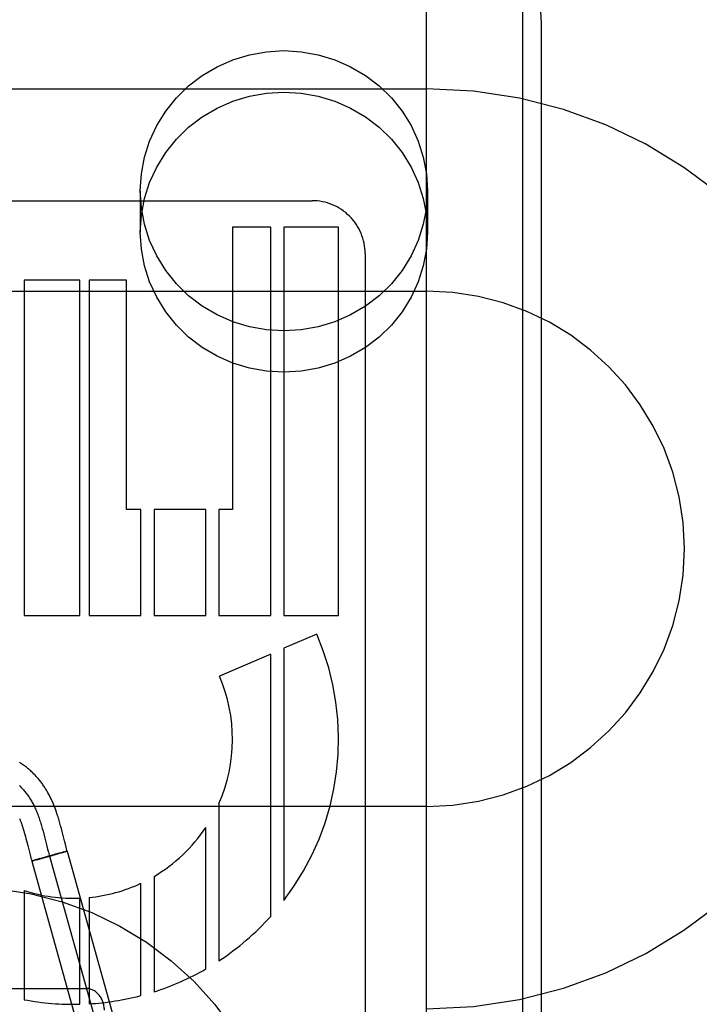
# Model space of a CAD drawing. Header units: inches. Extents: x 0 to 212, y 0 to 138.
# Tile 59 of 100: x 60.184 to 60.553, y 52.376 to 52.911. Entities that reach past the tile are written whole.
import ezdxf

# ---------------------------------------------------------------- set-up
doc = ezdxf.new("R2010")
doc.units = ezdxf.units.IN
doc.header["$LTSCALE"] = 11.6875
doc.header["$MEASUREMENT"] = 0
doc.linetypes.add('HIDDEN', pattern=[0.2, 0.1, -0.1])
doc.layers.add('DEFAULT_2', color=8, linetype='HIDDEN')
doc.layers.add('DOOR_ASSEMBLY', color=7, linetype='CONTINUOUS')

msp = doc.modelspace()

# ---------------------------------------------------------------- linework, layer by layer
at = {"layer": 'DEFAULT_2', "color": 8, "linetype": 'HIDDEN'}
for p, q in [((60.4049474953, 49.5146458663), (60.4049474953, 55.0151498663)), ((60.4674474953, 52.1664946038), (60.4674474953, 52.90954440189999)), ((59.9049474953, 52.873821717), (60.4049474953, 52.873821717)), ((60.2494474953, 52.8183991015), (60.2494474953, 52.79590710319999)), ((60.4054474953, 52.8183991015), (60.4054474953, 52.79590710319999)), ((60.083544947, 52.8130212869), (60.3427951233, 52.8130212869)), ((60.2995456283, 52.7986216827), (60.2995456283, 52.64517410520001)), ((60.3202796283, 52.7986216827), (60.2995456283, 52.7986216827)), ((60.3202872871, 52.58757410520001), (60.3202796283, 52.7986216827)), ((60.3274232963, 52.7986216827), (60.3274232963, 52.58757410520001)), ((60.3571448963, 52.7986216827), (60.3274232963, 52.7986216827)), ((60.3571448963, 52.58757410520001), (60.3571448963, 52.7986216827)), ((60.3715474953, 52.78428437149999), (60.3715474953, 52.17941461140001)), ((60.1864184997, 52.7698217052), (60.1864184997, 52.58757410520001)), ((60.2166008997, 52.7698217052), (60.1864184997, 52.7698217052)), ((60.2166008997, 52.58757410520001), (60.2166008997, 52.7698217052)), ((60.2216694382, 52.7698217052), (60.2216694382, 52.58757410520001)), ((60.241944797, 52.7698217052), (60.2216694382, 52.7698217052)), ((60.241944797, 52.64517410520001), (60.241944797, 52.7698217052)), ((59.9049474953, 52.763821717), (60.4049474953, 52.763821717)), ((60.249780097, 52.64517410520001), (60.241944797, 52.64517410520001)), ((60.249780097, 52.58757410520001), (60.249780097, 52.64517410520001)), ((60.256919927, 52.64517410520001), (60.256919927, 52.58757410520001)), ((60.2850305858, 52.64517410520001), (60.256919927, 52.64517410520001)), ((60.2850305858, 52.58757410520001), (60.2850305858, 52.64517410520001)), ((60.2921766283, 52.64517410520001), (60.2921766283, 52.58757410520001)), ((60.2995456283, 52.64517410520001), (60.2921766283, 52.64517410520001)), ((60.1864184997, 52.58757410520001), (60.2166008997, 52.58757410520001)), ((60.2216694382, 52.58757410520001), (60.249780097, 52.58757410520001)), ((60.256919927, 52.58757410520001), (60.2850305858, 52.58757410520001)), ((60.2921766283, 52.58757410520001), (60.3202872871, 52.58757410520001)), ((60.3274232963, 52.58757410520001), (60.3571448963, 52.58757410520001)), ((60.3452986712, 52.5774948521), (60.3274232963, 52.56975827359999)), ((60.3202796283, 52.5666664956), (60.2924387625, 52.5546169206)), ((60.3202796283, 52.4240787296), (60.3202796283, 52.5666664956)), ((60.3274232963, 52.56975827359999), (60.3274232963, 52.4326832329)), ((60.4049474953, 52.483821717), (59.9049474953, 52.483821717)), ((60.2921766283, 52.48537629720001), (60.2921766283, 52.3999237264)), ((60.1861729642, 52.4706078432), (60.1864591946, 52.4696067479)), ((60.1962332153, 52.471786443), (60.1966303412, 52.4703312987)), ((60.1966303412, 52.4703312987), (60.1970202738, 52.46886065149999)), ((60.2061791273, 52.4733291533), (60.2057809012, 52.4747768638)), ((60.2065834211, 52.4718150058), (60.2061791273, 52.4733291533)), ((60.206999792, 52.4702186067), (60.2065834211, 52.4718150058)), ((60.20832014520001, 52.4650603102), (60.206999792, 52.4702186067)), ((60.2850305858, 52.3955248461), (60.2850305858, 52.4723667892)), ((60.1864591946, 52.4696067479), (60.1867486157, 52.4685636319)), ((60.1867486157, 52.4685636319), (60.1870418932, 52.4674788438)), ((60.1870418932, 52.4674788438), (60.1873407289, 52.466349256)), ((60.1873407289, 52.466349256), (60.1878048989, 52.4645586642)), ((60.1970202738, 52.46886065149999), (60.1975960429, 52.4666350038)), ((60.1975960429, 52.4666350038), (60.1985479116, 52.4629088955)), ((60.2087695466, 52.4633325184), (60.20832014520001, 52.4650603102)), ((60.1985479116, 52.4629088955), (60.1991253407, 52.4606868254)), ((60.1991253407, 52.4606868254), (60.1995610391, 52.4590580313)), ((60.20921618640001, 52.4616615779), (60.2087695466, 52.4633325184)), ((60.2088757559, 52.4591910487), (60.2098188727, 52.4595084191)), ((60.2092801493, 52.459400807), (60.20912693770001, 52.4593635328)), ((60.2094150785, 52.4594329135), (60.2092801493, 52.459400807)), ((60.2098313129, 52.45951218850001), (60.250011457, 52.315005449)), ((60.1892138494, 52.4590608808), (60.1896305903, 52.457477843)), ((60.1896305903, 52.457477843), (60.1900871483, 52.4557921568)), ((60.1915053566, 52.4544717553), (60.1905623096, 52.4541544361)), ((60.1905623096, 52.4541544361), (60.2307424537, 52.3096476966)), ((60.191094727, 52.4542613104), (60.1909519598, 52.4542265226)), ((60.191094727, 52.4542613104), (60.1912427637, 52.4542972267)), ((60.1914973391, 52.4543603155), (60.1912176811, 52.4542902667)), ((60.1918957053, 52.4544611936), (60.191459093, 52.45434999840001)), ((60.192421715, 52.4547465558), (60.1915053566, 52.4544717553)), ((60.19248393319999, 52.4546130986), (60.1918352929, 52.4544450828)), ((60.1933655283, 52.4550235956), (60.1923870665, 52.4547364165)), ((60.1934526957, 52.45486730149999), (60.192388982, 52.45458777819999)), ((60.1948299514, 52.4554463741), (60.1932293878, 52.4549837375)), ((60.19331262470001, 52.45483075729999), (60.1950479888, 52.45529424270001)), ((60.1959919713, 52.4557784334), (60.1946880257, 52.4554058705)), ((60.1949528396, 52.45526908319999), (60.1976551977, 52.4560044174)), ((60.1991132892, 52.4566577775), (60.1959163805, 52.4557566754)), ((60.1976551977, 52.4560044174), (60.1982748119, 52.4561747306)), ((60.2014436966, 52.4570542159), (60.19804206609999, 52.4561102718)), ((60.2024377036, 52.4575792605), (60.19887566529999, 52.4565916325)), ((60.2001968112, 52.4568333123), (60.2403769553, 52.3123265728)), ((60.2044775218, 52.45790977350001), (60.2012786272, 52.4570077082)), ((60.20284227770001, 52.4576903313), (60.2023123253, 52.4575451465)), ((60.2054793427, 52.4584079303), (60.2027317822, 52.4576603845)), ((60.2048537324, 52.4580169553), (60.2043914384, 52.4578850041)), ((60.2067424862, 52.4585600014), (60.204753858, 52.4579882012)), ((60.2069877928, 52.4588111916), (60.2053166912, 52.4583636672)), ((60.2077511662, 52.4588547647), (60.2065847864, 52.4585140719)), ((60.2079730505, 52.459070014), (60.2069528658, 52.45880146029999)), ((60.2084736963, 52.4590694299), (60.2077051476, 52.4588410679)), ((60.2085608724, 52.4592215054), (60.207913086, 52.45905387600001)), ((60.2088757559, 52.4591910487), (60.2081866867, 52.4589835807)), ((60.2088635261, 52.4592980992), (60.2084909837, 52.4592030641)), ((60.20912693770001, 52.4593635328), (60.2088635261, 52.4592980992)), ((60.256919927, 52.4458085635), (60.256919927, 52.38311332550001)), ((60.1864184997, 52.4381359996), (60.1864184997, 52.3788006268)), ((60.249780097, 52.3810367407), (60.249780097, 52.4420497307)), ((60.2166008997, 52.3763399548), (60.2166008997, 52.4339676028)), ((60.2216694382, 52.4343199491), (60.2216694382, 52.3765508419)), ((60.0899474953, 52.3849448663), (60.2199474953, 52.3849448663))]:
    msp.add_line(p, q, dxfattribs=at)
for points in [[(60.4674474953, 52.90954440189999), (60.4668114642, 52.9191534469), (60.4649115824, 52.9286089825), (60.4617777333, 52.9377461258), (60.4574604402, 52.9464094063), (60.4520294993, 52.954451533), (60.4455751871, 52.9617326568), (60.4382015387, 52.96812905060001), (60.4300373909, 52.9735238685), (60.4212227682, 52.97782187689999), (60.41191122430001, 52.980946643), (60.4022671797, 52.98284305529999), (60.3924474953, 52.98347942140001)], [(60.2494474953, 52.8183991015), (60.2500305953, 52.8276439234), (60.2517140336, 52.8366239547), (60.2545220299, 52.84540154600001), (60.2583819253, 52.8537896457), (60.2632598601, 52.8616560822), (60.269063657, 52.86889856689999), (60.2757280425, 52.87539668), (60.2831384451, 52.8810726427), (60.29120197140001, 52.8858247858), (60.2997883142, 52.8896043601), (60.3087823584, 52.8923343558), (60.31804563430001, 52.8939978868), (60.3274474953, 52.8945470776), (60.3368493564, 52.8939978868), (60.3461126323, 52.8923343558), (60.35510667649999, 52.8896043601), (60.3636930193, 52.8858247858), (60.37175654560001, 52.8810726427), (60.37916694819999, 52.87539668), (60.3858313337, 52.86889856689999), (60.3916351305, 52.8616560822), (60.3965130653, 52.8537896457), (60.4003729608, 52.84540154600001), (60.4031809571, 52.8366239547), (60.4048643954, 52.8276439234), (60.4054474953, 52.8183991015)], [(60.2494474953, 52.79590710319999), (60.2500305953, 52.805151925), (60.2517140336, 52.8141319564), (60.2545220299, 52.82290954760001), (60.2583819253, 52.8312976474), (60.2632598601, 52.8391640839), (60.269063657, 52.8464065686), (60.2757280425, 52.8529046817), (60.2831384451, 52.85858064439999), (60.29120197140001, 52.8633327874), (60.2997883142, 52.8671123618), (60.3087823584, 52.8698423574), (60.31804563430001, 52.8715058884), (60.3274474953, 52.8720550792), (60.3368493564, 52.8715058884), (60.3461126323, 52.8698423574), (60.35510667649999, 52.8671123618), (60.3636930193, 52.8633327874), (60.37175654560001, 52.85858064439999), (60.37916694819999, 52.8529046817), (60.3858313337, 52.8464065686), (60.3916351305, 52.8391640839), (60.3965130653, 52.8312976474), (60.4003729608, 52.82290954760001), (60.4031809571, 52.8141319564), (60.4048643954, 52.805151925), (60.4054474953, 52.79590710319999)], [(60.4054474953, 52.8183991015), (60.4048643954, 52.8091542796), (60.4031809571, 52.8001742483), (60.4003729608, 52.791396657), (60.3965130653, 52.78300855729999), (60.3916351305, 52.7751421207), (60.3858313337, 52.7678996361), (60.37916694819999, 52.7614015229), (60.37175654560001, 52.7557255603), (60.3636930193, 52.7509734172), (60.35510667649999, 52.74719384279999), (60.3461126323, 52.7444638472), (60.3368493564, 52.7428003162), (60.3274474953, 52.7422511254), (60.31804563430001, 52.7428003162), (60.3087823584, 52.7444638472), (60.2997883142, 52.74719384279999), (60.29120197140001, 52.7509734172), (60.2831384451, 52.7557255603), (60.2757280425, 52.7614015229), (60.269063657, 52.7678996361), (60.2632598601, 52.7751421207), (60.2583819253, 52.78300855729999), (60.2545220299, 52.791396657), (60.2517140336, 52.8001742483), (60.2500305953, 52.8091542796), (60.2494474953, 52.8183991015)], [(60.4054474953, 52.79590710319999), (60.4048643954, 52.7866622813), (60.4031809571, 52.7776822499), (60.4003729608, 52.7689046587), (60.3965130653, 52.7605165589), (60.3916351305, 52.7526501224), (60.3858313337, 52.7454076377), (60.37916694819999, 52.7389095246), (60.37175654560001, 52.73323356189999), (60.3636930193, 52.7284814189), (60.35510667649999, 52.7247018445), (60.3461126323, 52.7219718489), (60.3368493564, 52.7203083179), (60.3274474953, 52.7197591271), (60.31804563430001, 52.7203083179), (60.3087823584, 52.7219718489), (60.2997883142, 52.7247018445), (60.29120197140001, 52.7284814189), (60.2831384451, 52.73323356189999), (60.2757280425, 52.7389095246), (60.269063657, 52.7454076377), (60.2632598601, 52.7526501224), (60.2583819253, 52.7605165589), (60.2545220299, 52.7689046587), (60.2517140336, 52.7776822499), (60.2500305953, 52.7866622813), (60.2494474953, 52.79590710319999)], [(60.2057809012, 52.4747768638), (60.20558228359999, 52.4754805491), (60.2053827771, 52.47617415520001), (60.2051825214, 52.4768564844), (60.20498122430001, 52.47752796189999), (60.2047792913, 52.47818674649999), (60.20457700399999, 52.4788315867), (60.2043746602, 52.4794613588), (60.204172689, 52.4800747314), (60.203971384, 52.4806709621), (60.203771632, 52.4812477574), (60.2035726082, 52.48180792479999), (60.2033742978, 52.482352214), (60.2031747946, 52.4828865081), (60.20297227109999, 52.4834159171), (60.2027654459, 52.4839436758), (60.2025519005, 52.4844754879), (60.2023325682, 52.4850084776), (60.20210727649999, 52.4855426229), (60.2018768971, 52.4860754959), (60.2016423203, 52.4866048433), (60.201403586, 52.4871304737), (60.2011612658, 52.48765108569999), (60.2009148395, 52.4881677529), (60.2006640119, 52.4886809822), (60.2004085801, 52.48919104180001), (60.2001482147, 52.4896984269), (60.1998829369, 52.4902029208), (60.1996126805, 52.4907044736), (60.1993373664, 52.4912030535), (60.1990570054, 52.4916984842), (60.198771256, 52.4921912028), (60.1984798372, 52.4926814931), (60.1981825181, 52.4931695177), (60.197878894, 52.493655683), (60.1975691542, 52.4941394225), (60.1972533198, 52.4946204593), (60.1969315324, 52.495098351), (60.1966040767, 52.4955724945), (60.1962705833, 52.4960432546), (60.1959309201, 52.4965106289), (60.1955846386, 52.496975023), (60.19523124, 52.49743685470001), (60.1948706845, 52.4978959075), (60.1945027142, 52.4983522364), (60.194127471, 52.4988053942), (60.1937450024, 52.4992550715), (60.1933553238, 52.49970101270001), (60.19295857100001, 52.5001428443), (60.1925544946, 52.5005806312), (60.1921429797, 52.5010142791), (60.1917237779, 52.5014438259), (60.1912966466, 52.5018692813), (60.190861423, 52.5022905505), (60.1904178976, 52.5027075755), (60.18996596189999, 52.503120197), (60.1895054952, 52.5035282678), (60.1890363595, 52.50393165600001), (60.1885584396, 52.5043302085), (60.18807156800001, 52.5047238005), (60.187575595, 52.505112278), (60.1870703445, 52.5054955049), (60.1865556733, 52.5058733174), (60.1860313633, 52.50624560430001), (60.1854972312, 52.5066122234), (60.1849530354, 52.50697305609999), (60.18439851, 52.5073279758), (60.18383346, 52.5076768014)], [(60.1838670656, 52.4951421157), (60.18425347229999, 52.4947701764), (60.18463572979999, 52.4943897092), (60.1850138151, 52.4940006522), (60.18538770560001, 52.4936029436), (60.1857573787, 52.4931965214), (60.1861228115, 52.4927813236), (60.1864839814, 52.4923572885), (60.1868408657, 52.4919243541), (60.1871934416, 52.4914824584), (60.1875416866, 52.4910315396), (60.1878855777, 52.4905715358), (60.1882250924, 52.490102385), (60.188560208, 52.4896240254), (60.1888909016, 52.489136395), (60.1892171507, 52.4886394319), (60.1895389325, 52.4881330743), (60.1898562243, 52.4876172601), (60.1901690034, 52.48709192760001), (60.1904772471, 52.4865570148), (60.1907809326, 52.4860124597), (60.1910800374, 52.48545820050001), (60.19137453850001, 52.4848941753), (60.19166441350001, 52.48432032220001), (60.1919496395, 52.4837365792), (60.1922301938, 52.4831428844), (60.1925060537, 52.482539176), (60.1927771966, 52.481925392), (60.1930435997, 52.4813014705), (60.1933052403, 52.4806673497), (60.1935620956, 52.4800229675), (60.19381414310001, 52.4793682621), (60.1940613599, 52.4787031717), (60.19430372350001, 52.4780276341), (60.1945329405, 52.4773661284), (60.19475786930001, 52.4766953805), (60.1949787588, 52.4760159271), (60.19519585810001, 52.47532830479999), (60.1954094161, 52.4746330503), (60.1956196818, 52.4739307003), (60.19582690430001, 52.4732217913), (60.1960313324, 52.47250686), (60.1962332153, 52.471786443)], [(60.1839165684, 52.4772063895), (60.1840476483, 52.4768860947), (60.1841775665, 52.4765619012), (60.18430637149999, 52.4762336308), (60.1844342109, 52.4759008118), (60.18456104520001, 52.47556345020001), (60.1846875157, 52.475219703), (60.1848139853, 52.4748683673), (60.1849412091, 52.4745070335), (60.185070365, 52.474131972), (60.185201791, 52.4737418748), (60.1853360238, 52.4733347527), (60.1854723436, 52.4729124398), (60.1856103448, 52.472475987), (60.1857496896, 52.4720263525), (60.185889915, 52.4715650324), (60.1860310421, 52.4710920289), (60.1861729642, 52.4706078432)], [(60.1878048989, 52.4645586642), (60.1882968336, 52.462633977), (60.1892138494, 52.4590608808)], [(60.2098188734, 52.4595084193), (60.2096534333, 52.4600861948), (60.2094366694, 52.4608588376), (60.20921618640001, 52.4616615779)], [(60.2096290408, 52.4594813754), (60.2095826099, 52.4594712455), (60.2095314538, 52.4594597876), (60.2094150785, 52.4594329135)], [(60.209818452, 52.4595091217), (60.2098140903, 52.4595106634), (60.2098051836, 52.4595109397), (60.2097917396, 52.4595099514), (60.2097737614, 52.459507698), (60.2097512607, 52.45950418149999), (60.20972424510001, 52.4594994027), (60.2096927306, 52.4594933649), (60.2096567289, 52.45948606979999), (60.2096162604, 52.4594775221)], [(60.2098313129, 52.45951218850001), (60.2098281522, 52.4595141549), (60.2098201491, 52.4595147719), (60.2098072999, 52.4595140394), (60.2097896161, 52.4595119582)], [(60.1900871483, 52.4557921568), (60.1903336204, 52.4549074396), (60.1905490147, 52.4541503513)], [(60.191027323, 52.4542452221), (60.1908957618, 52.4542134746), (60.19084371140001, 52.4542015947), (60.1907958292, 52.4541908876), (60.1907521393, 52.4541813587), (60.1907126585, 52.4541730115), (60.19067740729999, 52.45416585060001), (60.1906463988, 52.4541598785), (60.1906196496, 52.4541550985), (60.19059716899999, 52.454151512), (60.19057896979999, 52.4541491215), (60.1905650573, 52.4541479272), (60.1905554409, 52.4541479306), (60.1905501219, 52.4541491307)], [(60.1905623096, 52.4541544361), (60.1905653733, 52.4541524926), (60.1905731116, 52.4541518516), (60.1905855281, 52.4541525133), (60.1906026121, 52.454154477), (60.1906243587, 52.4541577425), (60.1906507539, 52.4541623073)], [(60.1995610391, 52.4590580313), (60.1997824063, 52.4582512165), (60.20000657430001, 52.4574504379), (60.2002338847, 52.4566564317), (60.2004646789, 52.4558699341)]]:
    msp.add_lwpolyline(points, dxfattribs=at)
msp.add_circle((60.1549474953, 52.2649448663), 0.175, dxfattribs=at)
for centre, radius, start, end in [((60.4049474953, 52.623821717), 0.25, 270, 90), ((60.3428052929, 52.7842790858), 0.028742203, 0.0105366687, 90.0202724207), ((60.4049474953, 52.623821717), 0.14, 270, 90), ((60.2131451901, 52.52029865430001), 0.1439998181, 322.5231236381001, 23.4030234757), ((60.2131465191, 52.5202963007), 0.0864011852, 336.1614279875, 23.4047483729), ((60.2131447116, 52.5202986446), 0.0864004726, 300.4412643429, 326.3055518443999), ((60.2131447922, 52.52029882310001), 0.08640037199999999, 251.9810965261, 272.2925042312), ((60.2131454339, 52.520298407), 0.0863999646, 275.6618684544, 295.0881724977), ((60.21314530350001, 52.520297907), 0.1439996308, 303.2867865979, 318.0724442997), ((60.2131451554, 52.5202975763), 0.1439991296, 287.6976091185, 299.9475755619), ((60.2131436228, 52.5202973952), 0.1439991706, 273.3943188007, 284.7393045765), ((60.2131458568, 52.5202984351), 0.1439999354, 259.3034918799, 271.3748504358)]:
    msp.add_arc(centre, radius, start, end, dxfattribs=at)
msp.add_ellipse((60.2199474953, 52.3730722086), major_axis=(0, 0.0118726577), ratio=0.8422714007, start_param=-1.5707963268, end_param=0, dxfattribs=at)
at = {"layer": 'DOOR_ASSEMBLY', "color": 3, "linetype": 'Continuous'}
msp.add_line((60.4571974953, 42.231821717), (60.4571974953, 62.731821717), dxfattribs=at)

doc.saveas('drawing.dxf')
